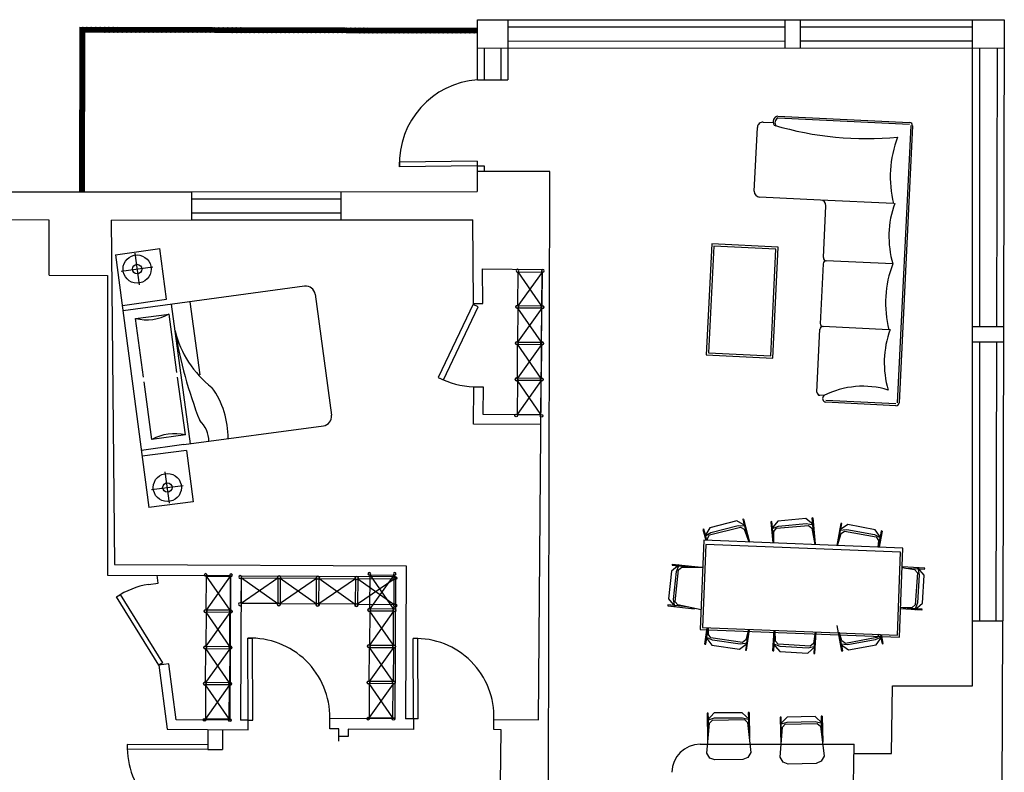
# Model space of a CAD drawing. Header units: inches. Extents: x 0 to 2322, y 0 to 829.
# Tile 23 of 23: x 1903 to 2322, y 509 to 829. Entities that reach past the tile are written whole.
import ezdxf

# ---------------------------------------------------------------- set-up
doc = ezdxf.new("R2010")
doc.units = ezdxf.units.IN
doc.header["$MEASUREMENT"] = 0
for name, color, linetype in [('02', 2, 'Continuous'), ('White', 7, 'Continuous'), ('图层1', 1, 'Continuous'), ('图层2', 8, 'Continuous'), ('图层8', 8, 'Continuous')]:
    doc.layers.add(name, color=color, linetype=linetype)

# ---------------------------------------------------------------- blocks, each defined once
blk = doc.blocks.new('SOFACHR-PSO06005')
at = {"color": 0, "linetype": 'ByBlock'}
for points in [[(88.4, 545.6), (63, 456.7), (63, 101.1), (88.4, 12.2), (-0.5, 101.1), (-0.5, 456.7), (88.4, 545.6)], [(75.7, 532.9), (-0.5, 532.9), (-0.5, 545.6), (342.4, 545.6)], [(240.8, 532.9), (88.4, 532.9)], [(-0.5, 12.2), (-0.5, 24.9), (75.7, 24.9)], [(-0.5, 12.2), (329.7, 12.2)], [(88.4, 24.9), (240.8, 24.9)]]:
    blk.add_lwpolyline(points, dxfattribs=at)
blk.add_lwpolyline([(88.4, 75.7), (126.5, 37.6), (507.5, -0.5), (571, 37.6), (596.4, 101.1), (596.4, 456.7), (571, 520.2), (507.5, 558.3), (126.5, 520.2), (88.4, 482.1)], close=True, dxfattribs=at)
blk = doc.blocks.new('椅子-01')
at = {"rotation": 180}
blk.add_blockref('SOFACHR-PSO06005', (220, 317), dxfattribs=at)
blk = doc.blocks.new('A$C3AEF7B81')
at = {"layer": '图层1'}
blk.add_lwpolyline([(31, 36), (381, 36), (381, 536), (31, 536)], close=True, dxfattribs=at)
for centre in [(20, 553), (393, 553), (20, 20), (393, 20)]:
    blk.add_circle(centre, 20, dxfattribs=at)
at = {"layer": '图层8'}
for p, q in [((31, 536), (381, 36)), ((31, 36), (381, 536))]:
    blk.add_line(p, q, dxfattribs=at)
blk = doc.blocks.new('A$C042F07A5')
at = {"xscale": -1}
for p in [(413, 1598), (413, 533)]:
    blk.add_blockref('A$C3AEF7B81', p, dxfattribs=at)
at = {"rotation": 180}
for p in [(413, 1638), (413, 573)]:
    blk.add_blockref('A$C3AEF7B81', p, dxfattribs=at)
blk = doc.blocks.new('A$C03264DC7')
at = {"color": 1}
for p, q in [((122.8, 1871.7), (719.1, 1871.7)), ((116.9, 1278), (718.8, 1280)), ((135.9, 735.8), (793.6, 735.8))]:
    blk.add_line(p, q, dxfattribs=at)
at = {"layer": '图层2', "linetype": 'ByBlock'}
for p, q in [((0, 27.9), (0, 2524)), ((27.9, 2551.9), (659.9, 2551.9)), ((679.1, 2491.5), (715.9, 2491.5)), ((743.6, 2463.6), (743.6, 1896.5)), ((743.6, 1307.9), (743.6, 1848.1)), ((743.6, 1252.1), (743.6, 785.8)), ((793.6, 735.8), (1343.6, 735.8)), ((1393.6, 685.8), (1393.6, 110.4)), ((1343.6, 60.4), (1254.6, 60.4)), ((1213.6, 0), (27.9, 0))]:
    blk.add_line(p, q, dxfattribs=at)
for centre, radius, start, end in [((27.9, 2524), 27.9, 90, 180), ((294.7, 3170.4), 780.2, 255.82961, 299.54417), ((652.9, 2516.3), 36.2, 317.10093, 78.81854), ((715.7, 2463.6), 27.9, 0, 90), ((-729, 2127.5), 880.6, 343.00652, 18.98294), ((-804.5, 1584.1), 970.9, 341.62548, 17.23273), ((715.9, 1899.6), 27.9, 270, 0), ((716, 1844), 27.9, 0, 90), ((-715.8, 991.6), 880.6, 343.00652, 18.98294), ((715.7, 1252.3), 27.9, 0, 90), ((715.9, 1307.9), 27.9, 270, 0), ((-791.4, 448.1), 970.9, 341.3376, 17.23273), ((793.6, 785.8), 50, 180, 270), ((1343.6, 685.8), 50, 0, 90), ((546.7, -2773.8), 2941.2, 76.30786, 98.17546), ((1343.6, 110.4), 50, 270, 0), ((27.9, 27.9), 27.9, 180, 270), ((1202.3, 51), 52.2, 282.48822, 38.89632)]:
    blk.add_arc(centre, radius, start, end, dxfattribs=at)
at = {"layer": '图层8', "linetype": 'ByBlock'}
for p, q in [((16.2, 27.9), (16.2, 2524)), ((27.9, 2535.7), (658.1, 2535.7)), ((1213.6, 16.2), (27.9, 16.2))]:
    blk.add_line(p, q, dxfattribs=at)
blk.add_arc((1187.5, 59.8), 50.8, 300.84149, 38.41642, dxfattribs=at)
blk = doc.blocks.new('A$C60187C45')
at = {"layer": '02'}
blk.add_lwpolyline([(1153.8, 1176.9), (1753.8, 1176.9), (1753.8, 2176.9), (1153.8, 2176.9)], close=True, dxfattribs=at)
at = {"layer": '图层8'}
blk.add_lwpolyline([(1173.8, 1196.9), (1733.8, 1196.9), (1733.8, 2156.9), (1173.8, 2156.9)], close=True, dxfattribs=at)
blk.add_blockref('A$C03264DC7', (0, 0))

msp = doc.modelspace()

# ---------------------------------------------------------------- hatches: boundary and pattern name
at = {"layer": 'White', "linetype": 'Continuous'}
h = msp.add_hatch(dxfattribs=at)
h.set_pattern_fill('PLAST', angle=7.5195)
h.set_pattern_definition([(7.519475, (1924.32198, 278.60086), (-0.03271579, 0.24785011), []), (7.519475, (1924.3179, 278.63184), (-0.03271579, 0.24785011), []), (7.519475, (1924.3138, 278.66282), (-0.03271579, 0.24785011), [])])
h.paths.add_polyline_path([(1930.29, 824.25), (2097.71, 823.81), (2097.72, 825.81), (1928.29, 826.26), (1928.11, 756.14), (1930.11, 756.14)])

# ---------------------------------------------------------------- linework, layer by layer
for p, q in [((1940.07, 720.52), (1940.07, 592.92)), ((1982.71, 527.11), (1982.71, 518.63)), ((1988.98, 527.11), (1988.98, 518.63)), ((1982.7, 518.63), (1988.98, 518.63))]:
    msp.add_line(p, q)
at = {"layer": 'White', "color": 7, "linetype": 'Continuous'}
for p, q in [((2097.71, 803.83), (2097.72, 829.37)), ((2110.65, 829.37), (2110.58, 803.84)), ((2228.58, 829.43), (2228.55, 817.43)), ((2235.16, 829.43), (2235.13, 817.43)), ((2322.11, 829.47), (2321.44, 573.44)), ((1928.29, 826.26), (1928.11, 756.14)), ((1928.29, 826.26), (2097.72, 825.81)), ((1930.29, 824.25), (1930.11, 756.14)), ((1930.29, 824.25), (2097.71, 823.81)), ((2100.71, 803.83), (2100.71, 817.37)), ((2107.62, 817.37), (2107.58, 803.85)), ((2311.58, 817.47), (2311.58, 698.78)), ((2311.58, 816.43), (2311.58, 698.78)), ((2319.08, 817.47), (2318.77, 698.78)), ((2097.53, 769.17), (2064.39, 768.73)), ((2064.41, 766.73), (2064.39, 768.73)), ((2097.53, 769.17), (2097.53, 767.17)), ((2097.55, 767.17), (2064.41, 766.73)), ((2097.55, 767.17), (2097.52, 756.22)), ((2100.55, 767.17), (2100.55, 764.81)), ((2311.58, 692.26), (2311.58, 573.44)), ((2311.58, 692.26), (2311.58, 573.44)), ((2318.75, 692.26), (2318.44, 573.44)), ((1999.81, 566.03), (2001.81, 566.04)), ((1999.96, 531.1), (1999.81, 566.03)), ((2001.96, 531.11), (2001.81, 566.04)), ((1999.96, 531.1), (2001.96, 531.11))]:
    msp.add_line(p, q, dxfattribs=at)
at = {"layer": 'White', "color": 7}
for p, q in [((2097.72, 829.37), (2322.11, 829.47)), ((2110.64, 826.37), (2228.58, 826.43)), ((2235.15, 826.43), (2308.58, 826.46)), ((2308.58, 545.7), (2308.58, 829.46)), ((2110.62, 820.37), (2228.56, 820.43)), ((2235.14, 820.43), (2308.58, 820.46)), ((2097.72, 817.37), (2322.08, 817.47)), ((2097.71, 803.83), (2110.58, 803.84)), ((2097.55, 767.17), (2100.55, 767.17)), ((2128.45, 764.81), (2097.55, 764.81)), ((2127.98, 503.59), (2128.45, 764.81)), ((1897, 756.13), (1975.89, 756.16)), ((1975.89, 756.16), (2097.52, 756.22)), ((1975.89, 744.16), (1975.89, 756.16)), ((2039.55, 744.19), (2039.55, 756.19)), ((1975.89, 753.16), (2039.55, 753.19)), ((1975.89, 747.16), (2039.55, 747.19)), ((1915.23, 744.14), (1815.34, 744.66)), ((1915.11, 720.65), (1915.23, 744.14)), ((1941.55, 744.15), (1975.89, 744.16)), ((1941.55, 744.15), (1942.99, 597.41)), ((1975.89, 744.16), (2095.7, 744.22)), ((2095.93, 708.57), (2095.7, 744.22)), ((1943.5, 729.37), (1962.3, 732.03)), ((1951.72, 730.01), (1953.53, 716.53)), ((1965.22, 710.36), (1962.3, 732.03)), ((1943.5, 729.37), (1957.63, 621.71)), ((1945.89, 722.36), (1959.37, 724.17)), ((2099.88, 708.6), (2099.78, 723.32)), ((2099.78, 723.32), (2125.26, 723.12)), ((2123.71, 531.22), (2125.26, 723.12)), ((1915.11, 720.65), (1940.07, 720.52)), ((2024.01, 715.92), (1964.55, 707.92)), ((1946.35, 707.69), (1965.22, 710.36)), ((2028.51, 712.49), (2035.44, 660.95)), ((1964.55, 707.92), (1946.63, 705.51)), ((2095.93, 708.57), (2080.94, 677.12)), ((2083.17, 676.06), (2097.98, 707.14)), ((2097.98, 707.14), (2095.75, 708.2)), ((2095.93, 708.57), (2099.88, 708.6)), ((2308.91, 698.78), (2321.77, 698.78)), ((2308.89, 692.26), (2321.75, 692.26)), ((2080.94, 677.12), (2083.17, 676.06)), ((2095.95, 657.21), (2096.07, 673.15)), ((2096.07, 673.15), (2100.06, 673.12)), ((2100.06, 673.12), (2099.96, 661.48)), ((2099.96, 661.48), (2124.76, 661.28)), ((1972.55, 648.46), (2032.01, 656.46)), ((2124.73, 656.98), (2095.95, 657.21)), ((1972.55, 648.46), (1954.44, 646.02)), ((1973.62, 646.02), (1954.76, 643.62)), ((1973.62, 646.02), (1976.55, 624.12)), ((1966.42, 623.47), (1964.61, 636.95)), ((1958.78, 629.31), (1972.26, 631.12)), ((1976.55, 624.12), (1957.63, 621.71)), ((2194.05, 607.75), (2192.56, 569.72)), ((2278.91, 604.42), (2194.05, 607.75)), ((2277.42, 566.39), (2278.91, 604.42)), ((1942.99, 597.41), (2067.3, 596.8)), ((2067.3, 596.8), (2066.98, 531.72)), ((1940.07, 592.92), (1992.48, 592.66)), ((1961.66, 589.5), (1961.22, 592.82)), ((1992.48, 592.66), (1992.17, 531.14)), ((1996.98, 592.64), (1996.67, 531.12)), ((1996.98, 592.64), (2062.78, 592.32)), ((2062.78, 592.32), (2062.48, 531.74)), ((1957.44, 588.94), (1961.66, 589.5)), ((1943.85, 583.57), (1945.54, 584.62)), ((1961.89, 554.48), (1943.85, 583.57)), ((1963.59, 555.53), (1945.55, 584.63)), ((2308.58, 573.44), (2321.44, 573.44)), ((2308.58, 545.7), (2308.58, 573.44)), ((2321.18, 476.23), (2321.44, 573.44)), ((2192.56, 569.72), (2277.42, 566.39)), ((2072.22, 565.87), (2070.22, 565.86)), ((2070.43, 531.7), (2070.22, 565.86)), ((2072.43, 531.71), (2072.22, 565.87)), ((1963.59, 555.53), (1961.89, 554.48)), ((1966.14, 555.04), (1961.89, 554.48)), ((1961.89, 554.48), (1965.48, 527.22)), ((1969.28, 531.25), (1966.14, 555.04)), ((2273.99, 516.92), (2274.44, 545.7)), ((2274.44, 545.7), (2308.58, 545.7)), ((1992.17, 531.14), (1969.28, 531.25)), ((1999.96, 531.1), (1996.67, 531.12)), ((1999.94, 527.05), (1999.96, 531.1)), ((2034.79, 527.37), (2034.81, 531.87)), ((2062.48, 531.74), (2034.81, 531.87)), ((2070.43, 531.7), (2066.98, 531.72)), ((2070.43, 531.7), (2070.4, 527.2)), ((2072.43, 531.71), (2070.43, 531.72)), ((2104.6, 527.07), (2104.63, 531.37)), ((2104.63, 531.37), (2123.71, 531.22)), ((1965.48, 527.22), (1999.94, 527.05)), ((2038.57, 527.36), (2034.79, 527.37)), ((2038.56, 524.18), (2038.57, 527.36)), ((2042.52, 527.34), (2042.51, 524.16)), ((2070.4, 527.2), (2042.52, 527.34)), ((2107.7, 527.04), (2104.6, 527.07)), ((2107.52, 504.1), (2107.7, 527.04)), ((1982.71, 520.63), (1948.45, 520.8)), ((2038.55, 522.18), (2038.56, 524.18)), ((2042.51, 524.16), (2038.56, 524.18)), ((2192.49, 520.84), (2258.11, 520.84)), ((2257.91, 503.9), (2258.11, 520.84)), ((1982.7, 518.63), (1948.44, 518.8)), ((2258.11, 516.85), (2273.99, 516.92))]:
    msp.add_line(p, q, dxfattribs=at)
at = {"layer": 'White', "color": 7, "linetype": 'ByBlock'}
for p, q in [((1979.45, 678.17), (1975.25, 709.36)), ((1975.32, 648.83), (1967.32, 708.29)), ((1952, 702.19), (1966.27, 704.11)), ((1955.35, 677.25), (1952, 702.19)), ((1969.63, 679.17), (1966.27, 704.11)), ((1973.2, 652.58), (1969.89, 677.19)), ((1958.93, 650.66), (1955.62, 675.27)), ((1973.2, 652.58), (1958.93, 650.66)), ((2211.06, 616.79), (2210.64, 616.68)), ((2210.64, 616.68), (2211.28, 614.2)), ((2211.06, 616.79), (2213.56, 606.98)), ((2237.54, 616.97), (2225.66, 615.89)), ((2240.78, 614.27), (2237.54, 616.97)), ((2240.51, 617.24), (2240.08, 617.21)), ((2240.08, 617.21), (2240.32, 614.66)), ((2240.51, 617.24), (2241.51, 606.22)), ((2196.61, 613.1), (2194.46, 609.47)), ((2196.53, 610), (2209.73, 613.37)), ((2208.17, 616.05), (2196.61, 613.1)), ((2197.14, 611.03), (2208.7, 613.98)), ((2211.8, 613.9), (2208.17, 616.05)), ((2208.7, 613.98), (2211.8, 613.9)), ((2209.73, 613.37), (2211.29, 612.45)), ((2211.38, 613.79), (2212.65, 608.84)), ((2223.12, 615.66), (2222.69, 615.62)), ((2222.69, 615.62), (2223.51, 606.59)), ((2225.66, 615.89), (2222.96, 612.65)), ((2222.96, 612.65), (2225.86, 613.77)), ((2223.35, 613.12), (2223.12, 615.66)), ((2223.85, 607.6), (2223.39, 612.69)), ((2223.93, 611.46), (2225.08, 612.85)), ((2225.08, 612.85), (2238.66, 614.08)), ((2225.86, 613.77), (2237.73, 614.85)), ((2237.73, 614.85), (2240.78, 614.27)), ((2238.66, 614.08), (2240.05, 612.93)), ((2240.05, 612.93), (2241.4, 605.89)), ((2240.35, 614.24), (2240.82, 609.15)), ((2252.51, 614.94), (2250.76, 605.53)), ((2255.44, 614.4), (2251.96, 612.01)), ((2252.46, 612.35), (2252.93, 614.86)), ((2252.93, 614.86), (2252.51, 614.94)), ((2267.16, 612.22), (2255.44, 614.4)), ((2194.14, 612.46), (2193.73, 612.36)), ((2193.73, 612.36), (2194.91, 607.72)), ((2194.77, 609.99), (2194.14, 612.46)), ((2194.46, 609.47), (2197.14, 611.03)), ((2195.36, 607.7), (2194.88, 609.57)), ((2195.61, 608.44), (2196.53, 610)), ((2195.72, 607.68), (2195.61, 608.44)), ((2211.29, 612.45), (2213.28, 607)), ((2223.88, 606.58), (2223.93, 611.46)), ((2251.09, 605.51), (2252.57, 610.6)), ((2251.45, 606.91), (2252.38, 611.93)), ((2251.96, 612.01), (2255.05, 612.3)), ((2252.57, 610.6), (2254.06, 611.62)), ((2254.06, 611.62), (2267.46, 609.13)), ((2255.05, 612.3), (2266.78, 610.13)), ((2266.78, 610.13), (2269.55, 608.75)), ((2269.55, 608.75), (2267.16, 612.22)), ((2267.46, 609.13), (2268.48, 607.64)), ((2269.13, 608.82), (2268.39, 604.84)), ((2270.1, 611.68), (2268.82, 604.82)), ((2269.68, 611.75), (2269.21, 609.24)), ((2270.1, 611.68), (2269.68, 611.75)), ((2268.48, 607.64), (2268.25, 604.84)), ((2183.58, 597.25), (2180.31, 594.6)), ((2180.62, 597.56), (2180.57, 597.14)), ((2180.57, 597.14), (2183.12, 596.87)), ((2180.62, 597.56), (2191.63, 596.39)), ((2182.42, 594.37), (2183.58, 597.25)), ((2183.36, 595.13), (2184.76, 596.26)), ((2183.54, 596.82), (2188.62, 596.28)), ((2184.76, 596.26), (2193.6, 596.21)), ((2278.58, 596.11), (2283.89, 595.23)), ((2288.2, 595.8), (2278.6, 596.43)), ((2280.1, 595.9), (2285.2, 595.57)), ((2285.22, 595.99), (2285.88, 592.96)), ((2288, 592.82), (2285.22, 595.99)), ((2288.17, 595.37), (2288.2, 595.8)), ((2180.31, 594.6), (2179.05, 582.74)), ((2181.17, 582.51), (2182.42, 594.37)), ((2181.92, 581.58), (2183.36, 595.13)), ((2283.89, 595.23), (2285.08, 593.87)), ((2285.08, 593.87), (2284.19, 580.27)), ((2285.88, 592.96), (2285.1, 581.06)), ((2285.62, 595.54), (2288.17, 595.37)), ((2287.22, 580.93), (2288, 592.82)), ((2178.78, 580.2), (2178.73, 579.77)), ((2178.73, 579.77), (2190.17, 578.56)), ((2181.32, 579.93), (2178.78, 580.2)), ((2179.05, 582.74), (2181.7, 579.46)), ((2181.7, 579.46), (2181.17, 582.51)), ((2186.83, 579.34), (2181.74, 579.88)), ((2183.06, 580.17), (2181.92, 581.58)), ((2192.89, 578.12), (2183.06, 580.17)), ((2282.83, 579.08), (2277.91, 578.91)), ((2284.19, 580.27), (2282.83, 579.08)), ((2285.1, 581.06), (2284.05, 578.15)), ((2284.05, 578.15), (2287.22, 580.93)), ((2287.03, 577.95), (2277.9, 578.55)), ((2284.08, 578.57), (2278.98, 578.91)), ((2287.06, 578.38), (2284.51, 578.54)), ((2287.03, 577.95), (2287.06, 578.38)), ((2252.86, 560.5), (2250.86, 571.39)), ((2194.56, 563.51), (2195.58, 570.49)), ((2197.82, 565.19), (2194.99, 566.46)), ((2194.99, 566.46), (2197.51, 563.08)), ((2195.42, 566.4), (2196.01, 570.48)), ((2196.02, 567.6), (2196.15, 570.47)), ((2197.1, 566.15), (2196.02, 567.6)), ((2213.17, 569.81), (2212.04, 565.26)), ((2212.26, 560.92), (2213.56, 569.79)), ((2213.01, 568.99), (2212.27, 563.93)), ((2223.49, 560.61), (2224.07, 569.38)), ((2224.11, 563.56), (2224.44, 568.66)), ((2224.62, 564.81), (2224.46, 569.36)), ((2241.59, 568.69), (2240.77, 563.75)), ((2241.44, 567.55), (2241.11, 562.45)), ((2241.34, 559.44), (2241.95, 568.68)), ((2252.74, 563.51), (2251.82, 568.54)), ((2252.93, 564.85), (2251.93, 568.29)), ((2269.92, 566.67), (2267.14, 565.29)), ((2267.52, 563.2), (2269.92, 566.67)), ((2268.85, 567.77), (2267.82, 566.29)), ((2269.31, 567.61), (2269.5, 566.59)), ((2270.45, 563.74), (2269.75, 567.59)), ((2194.56, 563.51), (2194.98, 563.45)), ((2194.98, 563.45), (2195.35, 565.98)), ((2210.59, 564.18), (2197.1, 566.15)), ((2197.51, 563.08), (2209.31, 561.35)), ((2209.62, 563.46), (2197.82, 565.19)), ((2209.31, 561.35), (2212.69, 563.87)), ((2212.69, 563.87), (2209.62, 563.46)), ((2212.04, 565.26), (2210.59, 564.18)), ((2212.21, 563.51), (2211.84, 560.98)), ((2226.6, 562.54), (2223.69, 563.59)), ((2223.69, 563.59), (2226.47, 560.42)), ((2223.92, 560.58), (2224.08, 563.13)), ((2225.81, 563.45), (2224.62, 564.81)), ((2239.41, 562.56), (2225.81, 563.45)), ((2238.5, 561.76), (2226.6, 562.54)), ((2238.37, 559.64), (2241.54, 562.42)), ((2241.54, 562.42), (2238.5, 561.76)), ((2240.77, 563.75), (2239.41, 562.56)), ((2255.41, 563.14), (2252.32, 563.43)), ((2252.32, 563.43), (2255.79, 561.04)), ((2253.28, 560.58), (2252.82, 563.09)), ((2254.42, 563.82), (2252.93, 564.85)), ((2267.82, 566.29), (2254.42, 563.82)), ((2267.14, 565.29), (2255.41, 563.14)), ((2255.79, 561.04), (2267.52, 563.2)), ((2269.57, 566.18), (2270.04, 563.66)), ((2270.04, 563.66), (2270.45, 563.74)), ((2211.84, 560.98), (2212.26, 560.92)), ((2223.49, 560.61), (2223.92, 560.58)), ((2226.47, 560.42), (2238.37, 559.64)), ((2241.08, 562.02), (2240.92, 559.47)), ((2240.92, 559.47), (2241.34, 559.44)), ((2252.86, 560.5), (2253.28, 560.58))]:
    msp.add_line(p, q, dxfattribs=at)
at = {"layer": 'White', "color": 7, "ltscale": 300}
for p, q in [((2194.88, 605.94), (2193.49, 570.58)), ((2277.95, 602.69), (2194.88, 605.94)), ((2276.56, 567.32), (2277.95, 602.69)), ((2193.49, 570.58), (2276.56, 567.32))]:
    msp.add_line(p, q, dxfattribs=at)
at = {"layer": 'White', "color": 7}
for centre, radius in [((1952.63, 723.27), 6), ((1952.63, 723.27), 2), ((1965.52, 630.21), 6), ((1965.52, 630.21), 2)]:
    msp.add_circle(centre, radius, dxfattribs=at)
at = {"layer": 'White', "color": 7, "linetype": 'Continuous'}
for centre, radius, start, end in [((2100.09, 768.21), 35.71, 93.8344, 182.3703), ((2000.95, 532.19), 33.86, 359.4729, 91.9366), ((2192.49, 508.84), 12, 90, 179.7419)]:
    msp.add_arc(centre, radius, start, end, dxfattribs=at)
at = {"layer": 'White', "color": 7}
for centre, radius, start, end in [((2024.54, 711.96), 4, 7.6637, 97.6637), ((2097.22, 708.4), 35.26, 242.506, 268.1456), ((2031.48, 660.42), 4, 277.6637, 7.6637), ((1963.44, 553.86), 35.59, 99.7168, 123.4029), ((2071.42, 532.64), 33.24, 357.8199, 92.0751), ((1982.29, 519.63), 33.86, 178.0261, 270.9553)]:
    msp.add_arc(centre, radius, start, end, dxfattribs=at)
at = {"layer": 'White', "color": 7, "linetype": 'ByBlock'}
for centre, radius, start, end in [((1956.64, 721.72), 20.07, 256.6355, 298.6919), ((2010.56, 706.89), 42.88, 193.4156, 232.616), ((2154.31, 727.14), 187.9, 189.2471, 201.3574), ((1954.55, 651.36), 36.87, 359.4272, 35.5942), ((1971.19, 649.77), 12.07, 0.5345, 47.7254), ((1968.57, 633.06), 20.07, 76.6355, 118.6919)]:
    msp.add_arc(centre, radius, start, end, dxfattribs=at)

# ---------------------------------------------------------------- block references
at = {"layer": 'White', "color": 7, "ltscale": 2}
for name, p, xscale, yscale, zscale, rotation in [('A$C60187C45', (2283.06, 785.63), 0.04733501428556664, 0.04733501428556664, 0.04733501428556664, 177.2273714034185), ('A$C042F07A5', (2113.6, 660.26), 0.02896636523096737, 0.02896636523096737, 0.02896636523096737, 359.5560401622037), ('A$C042F07A5', (1980.79, 530.65), 0.02896636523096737, 0.02896636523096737, 0.02896636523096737, 359.5560401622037), ('A$C042F07A5', (2063.24, 579.34), 0.0310363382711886, 0.0310363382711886, 0.0310363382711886, 89.54282457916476), ('A$C042F07A5', (2050.52, 531.17), 0.02896636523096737, 0.02896636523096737, 0.02896636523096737, 359.5560401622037)]:
    msp.add_blockref(name, p, dxfattribs=dict(at, xscale=xscale, yscale=yscale, zscale=zscale, rotation=rotation))
at = {"layer": 'White', "color": 7, "xscale": -0.03353534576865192, "yscale": 0.03353534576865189, "zscale": 0.0335353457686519}
for p, rotation in [((2203.33, 526.82), 270.6628898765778), ((2234.44, 525.13), 271.3807369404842)]:
    msp.add_blockref('椅子-01', p, dxfattribs=dict(at, rotation=rotation))

doc.saveas('drawing.dxf')
